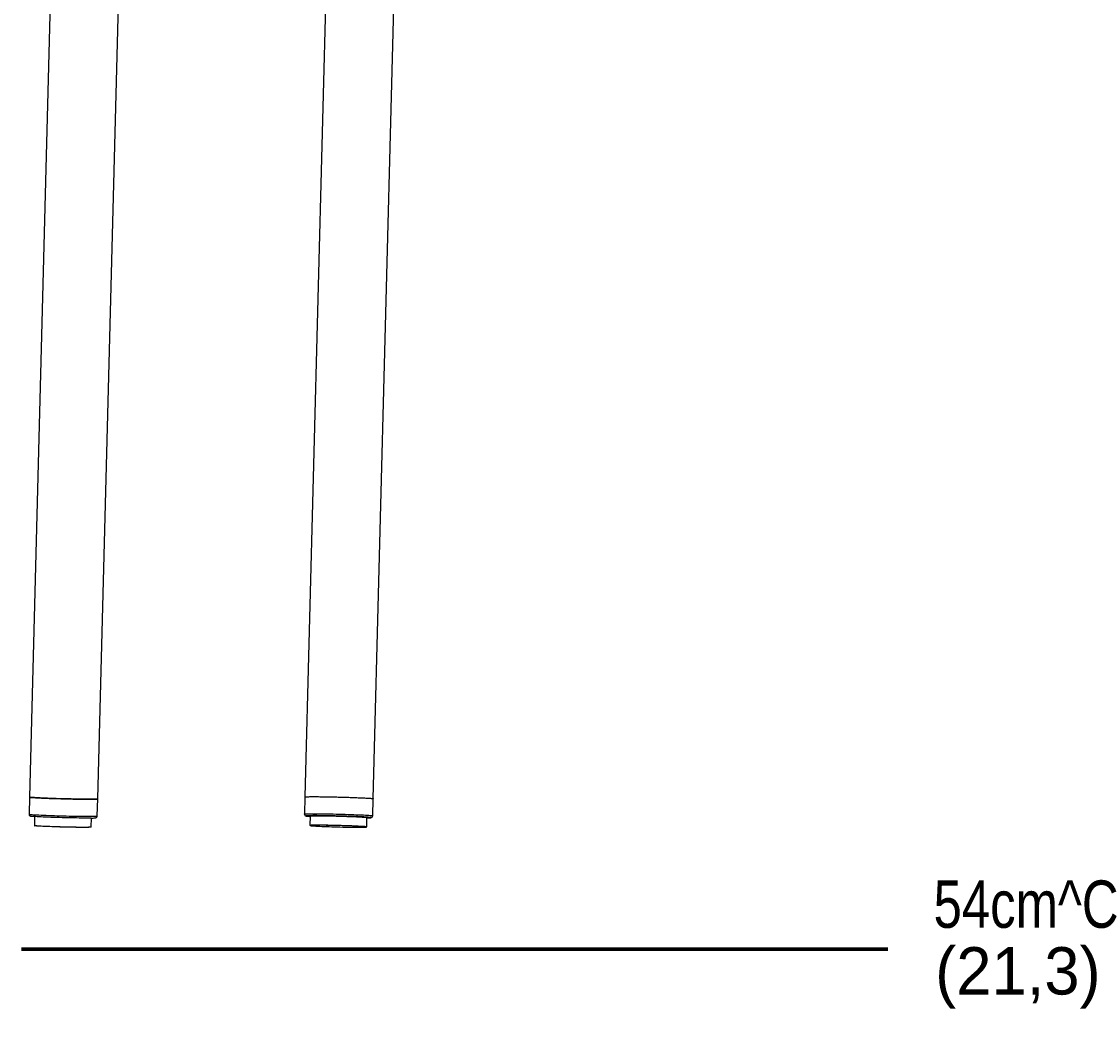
# Model space of a CAD drawing. Extents: x -3650 to 6311, y -645 to 2775.
# Tile 237 of 256: x 2590 to 3395, y 71 to 818. Entities that reach past the tile are written whole.
import ezdxf

# ---------------------------------------------------------------- set-up
doc = ezdxf.new("R2010")
doc.units = 0
doc.header["$MEASUREMENT"] = 0
doc.layers.add('Layer 1', color=7, linetype='Continuous', lineweight=0)

msp = doc.modelspace()

# ---------------------------------------------------------------- linework, layer by layer
at = {"layer": 'Layer 1', "color": 18, "lineweight": 70, "true_color": 0x000000}
msp.add_line((2589.63, 124.8), (3237.32, 124.8), dxfattribs=at)
at = {"layer": 'Layer 1', "color": 18, "lineweight": 25, "true_color": 0x000000}
for points in [[(2641.18, 1992.55), (2641.18, 1992.55), (2595.56, 238.54), (2595.56, 238.54)], [(2833.74, 1479.49), (2833.74, 1479.49), (2801.47, 238.67), (2801.47, 238.67)], [(2646.56, 237.21), (2646.56, 237.21), (2674.96, 1328.78), (2674.96, 1328.78)], [(2852.47, 237.34), (2852.47, 237.34), (2880.78, 1325.6), (2880.78, 1325.6)], [(2595.56, 238.54), (2595.56, 238.54), (2595.23, 225.79), (2595.23, 225.79)], [(2646.23, 224.46), (2646.23, 224.46), (2646.56, 237.21), (2646.56, 237.21)], [(2801.47, 238.67), (2801.47, 238.67), (2801.14, 225.92), (2801.14, 225.92)], [(2852.14, 224.59), (2852.14, 224.59), (2852.47, 237.34), (2852.47, 237.34)], [(2599.43, 224), (2599.43, 224), (2599.26, 217.46), (2599.26, 217.46)], [(2641.77, 216.36), (2641.77, 216.36), (2641.94, 222.89), (2641.94, 222.89)], [(2805.35, 224.39), (2805.35, 224.39), (2805.17, 217.59), (2805.17, 217.59)], [(2847.68, 216.49), (2847.68, 216.49), (2847.86, 223.29), (2847.86, 223.29)]]:
    msp.add_open_spline(points, degree=3, dxfattribs=at)
for points, knots in [([(2595.56, 238.54), (2595.56, 238.54), (2595.62, 238.49), (2595.62, 238.49), (2595.62, 238.49), (2595.88, 238.43), (2595.88, 238.43), (2595.88, 238.43), (2596.34, 238.37), (2596.34, 238.37), (2596.34, 238.37), (2596.99, 238.3), (2596.99, 238.3), (2596.99, 238.3), (2597.83, 238.23), (2597.83, 238.23), (2597.83, 238.23), (2598.85, 238.16), (2598.85, 238.16), (2598.85, 238.16), (2600.04, 238.08), (2600.04, 238.08), (2600.04, 238.08), (2601.4, 238.01), (2601.4, 238.01), (2601.4, 238.01), (2602.91, 237.93), (2602.91, 237.93), (2602.91, 237.93), (2604.56, 237.85), (2604.56, 237.85), (2604.56, 237.85), (2606.35, 237.77), (2606.35, 237.77), (2606.35, 237.77), (2608.25, 237.69), (2608.25, 237.69), (2608.25, 237.69), (2610.25, 237.62), (2610.25, 237.62), (2610.25, 237.62), (2612.33, 237.54), (2612.33, 237.54), (2612.33, 237.54), (2614.48, 237.47), (2614.48, 237.47), (2614.48, 237.47), (2616.68, 237.4), (2616.68, 237.4), (2616.68, 237.4), (2618.92, 237.34), (2618.92, 237.34), (2618.92, 237.34), (2621.18, 237.28), (2621.18, 237.28), (2621.18, 237.28), (2623.43, 237.22), (2623.43, 237.22), (2623.43, 237.22), (2625.66, 237.17), (2625.66, 237.17), (2625.66, 237.17), (2627.86, 237.12), (2627.86, 237.12), (2627.86, 237.12), (2630.01, 237.08), (2630.01, 237.08), (2630.01, 237.08), (2632.09, 237.05), (2632.09, 237.05), (2632.09, 237.05), (2634.07, 237.02), (2634.07, 237.02), (2634.07, 237.02), (2635.96, 237), (2635.96, 237), (2635.96, 237), (2637.73, 236.99), (2637.73, 236.99), (2637.73, 236.99), (2639.37, 236.98), (2639.37, 236.98), (2639.37, 236.98), (2640.87, 236.98), (2640.87, 236.98), (2640.87, 236.98), (2642.21, 236.99), (2642.21, 236.99), (2642.21, 236.99), (2643.39, 237.01), (2643.39, 237.01)], [0, 0, 0, 0, 1, 1, 1, 2, 2, 2, 3, 3, 3, 4, 4, 4, 5, 5, 5, 6, 6, 6, 7, 7, 7, 8, 8, 8, 9, 9, 9, 10, 10, 10, 11, 11, 11, 12, 12, 12, 13, 13, 13, 14, 14, 14, 15, 15, 15, 16, 16, 16, 17, 17, 17, 18, 18, 18, 19, 19, 19, 20, 20, 20, 21, 21, 21, 22, 22, 22, 23, 23, 23, 24, 24, 24, 25, 25, 25, 26, 26, 26, 27, 27, 27, 28, 28, 28, 29, 29, 29, 30, 30, 30, 30]), ([(2640.05, 236.98), (2640.05, 236.98), (2638.47, 236.99), (2638.47, 236.99), (2638.47, 236.99), (2636.76, 237), (2636.76, 237), (2636.76, 237), (2634.92, 237.01), (2634.92, 237.01), (2634.92, 237.01), (2632.98, 237.04), (2632.98, 237.04), (2632.98, 237.04), (2630.94, 237.07), (2630.94, 237.07), (2630.94, 237.07), (2628.82, 237.11), (2628.82, 237.11), (2628.82, 237.11), (2626.64, 237.15), (2626.64, 237.15), (2626.64, 237.15), (2624.42, 237.2), (2624.42, 237.2), (2624.42, 237.2), (2622.17, 237.25), (2622.17, 237.25), (2622.17, 237.25), (2619.92, 237.31), (2619.92, 237.31), (2619.92, 237.31), (2617.67, 237.37), (2617.67, 237.37), (2617.67, 237.37), (2615.45, 237.44), (2615.45, 237.44), (2615.45, 237.44), (2613.27, 237.51), (2613.27, 237.51), (2613.27, 237.51), (2611.16, 237.58), (2611.16, 237.58), (2611.16, 237.58), (2609.12, 237.66), (2609.12, 237.66), (2609.12, 237.66), (2607.17, 237.74), (2607.17, 237.74), (2607.17, 237.74), (2605.34, 237.81), (2605.34, 237.81), (2605.34, 237.81), (2603.62, 237.89), (2603.62, 237.89), (2603.62, 237.89), (2602.05, 237.97), (2602.05, 237.97), (2602.05, 237.97), (2600.62, 238.05), (2600.62, 238.05), (2600.62, 238.05), (2599.35, 238.13), (2599.35, 238.13), (2599.35, 238.13), (2598.25, 238.2), (2598.25, 238.2), (2598.25, 238.2), (2597.33, 238.27), (2597.33, 238.27), (2597.33, 238.27), (2596.6, 238.34), (2596.6, 238.34), (2596.6, 238.34), (2596.06, 238.41), (2596.06, 238.41), (2596.06, 238.41), (2595.71, 238.47), (2595.71, 238.47), (2595.71, 238.47), (2595.56, 238.52), (2595.56, 238.52), (2595.56, 238.52), (2595.56, 238.54), (2595.56, 238.54)], [0, 0, 0, 0, 1, 1, 1, 2, 2, 2, 3, 3, 3, 4, 4, 4, 5, 5, 5, 6, 6, 6, 7, 7, 7, 8, 8, 8, 9, 9, 9, 10, 10, 10, 11, 11, 11, 12, 12, 12, 13, 13, 13, 14, 14, 14, 15, 15, 15, 16, 16, 16, 17, 17, 17, 18, 18, 18, 19, 19, 19, 20, 20, 20, 21, 21, 21, 22, 22, 22, 23, 23, 23, 24, 24, 24, 25, 25, 25, 26, 26, 26, 27, 27, 27, 28, 28, 28, 28]), ([(2646.56, 237.21), (2646.56, 237.21), (2646.56, 237.2), (2646.56, 237.2), (2646.56, 237.2), (2646.41, 237.15), (2646.41, 237.15), (2646.41, 237.15), (2646.06, 237.11), (2646.06, 237.11), (2646.06, 237.11), (2645.51, 237.07), (2645.51, 237.07), (2645.51, 237.07), (2644.78, 237.04), (2644.78, 237.04), (2644.78, 237.04), (2643.85, 237.01), (2643.85, 237.01), (2643.85, 237.01), (2642.75, 237), (2642.75, 237), (2642.75, 237), (2641.48, 236.99), (2641.48, 236.99), (2641.48, 236.99), (2640.05, 236.98), (2640.05, 236.98)], [0, 0, 0, 0, 1, 1, 1, 2, 2, 2, 3, 3, 3, 4, 4, 4, 5, 5, 5, 6, 6, 6, 7, 7, 7, 8, 8, 8, 9, 9, 9, 9]), ([(2643.39, 237.01), (2643.39, 237.01), (2644.39, 237.03), (2644.39, 237.03), (2644.39, 237.03), (2645.21, 237.05), (2645.21, 237.05), (2645.21, 237.05), (2645.84, 237.09), (2645.84, 237.09), (2645.84, 237.09), (2646.28, 237.13), (2646.28, 237.13), (2646.28, 237.13), (2646.52, 237.17), (2646.52, 237.17), (2646.52, 237.17), (2646.56, 237.21), (2646.56, 237.21)], [0, 0, 0, 0, 1, 1, 1, 2, 2, 2, 3, 3, 3, 4, 4, 4, 5, 5, 5, 6, 6, 6, 6]), ([(2801.47, 238.67), (2801.47, 238.67), (2801.57, 238.72), (2801.57, 238.72), (2801.57, 238.72), (2801.86, 238.76), (2801.86, 238.76), (2801.86, 238.76), (2802.36, 238.8), (2802.36, 238.8), (2802.36, 238.8), (2803.04, 238.83), (2803.04, 238.83), (2803.04, 238.83), (2803.92, 238.86), (2803.92, 238.86), (2803.92, 238.86), (2804.97, 238.88), (2804.97, 238.88), (2804.97, 238.88), (2806.2, 238.89), (2806.2, 238.89), (2806.2, 238.89), (2807.59, 238.9), (2807.59, 238.9), (2807.59, 238.9), (2809.13, 238.89), (2809.13, 238.89), (2809.13, 238.89), (2810.81, 238.89), (2810.81, 238.89), (2810.81, 238.89), (2812.61, 238.87), (2812.61, 238.87), (2812.61, 238.87), (2814.53, 238.85), (2814.53, 238.85), (2814.53, 238.85), (2816.55, 238.82), (2816.55, 238.82), (2816.55, 238.82), (2818.65, 238.78), (2818.65, 238.78), (2818.65, 238.78), (2820.81, 238.74), (2820.81, 238.74), (2820.81, 238.74), (2823.02, 238.7), (2823.02, 238.7), (2823.02, 238.7), (2825.26, 238.64), (2825.26, 238.64), (2825.26, 238.64), (2827.52, 238.59), (2827.52, 238.59), (2827.52, 238.59), (2829.77, 238.52), (2829.77, 238.52), (2829.77, 238.52), (2832, 238.46), (2832, 238.46), (2832, 238.46), (2834.19, 238.39), (2834.19, 238.39), (2834.19, 238.39), (2836.32, 238.32), (2836.32, 238.32), (2836.32, 238.32), (2838.38, 238.24), (2838.38, 238.24), (2838.38, 238.24), (2840.35, 238.16), (2840.35, 238.16), (2840.35, 238.16), (2842.22, 238.09), (2842.22, 238.09), (2842.22, 238.09), (2843.97, 238.01), (2843.97, 238.01), (2843.97, 238.01), (2845.58, 237.93), (2845.58, 237.93), (2845.58, 237.93), (2847.05, 237.85), (2847.05, 237.85), (2847.05, 237.85), (2848.36, 237.77), (2848.36, 237.77), (2848.36, 237.77), (2849.5, 237.7), (2849.5, 237.7), (2849.5, 237.7), (2850.47, 237.63), (2850.47, 237.63), (2850.47, 237.63), (2851.26, 237.56), (2851.26, 237.56), (2851.26, 237.56), (2851.85, 237.49), (2851.85, 237.49), (2851.85, 237.49), (2852.25, 237.43), (2852.25, 237.43), (2852.25, 237.43), (2852.45, 237.37), (2852.45, 237.37), (2852.45, 237.37), (2852.47, 237.34), (2852.47, 237.34)], [0, 0, 0, 0, 1, 1, 1, 2, 2, 2, 3, 3, 3, 4, 4, 4, 5, 5, 5, 6, 6, 6, 7, 7, 7, 8, 8, 8, 9, 9, 9, 10, 10, 10, 11, 11, 11, 12, 12, 12, 13, 13, 13, 14, 14, 14, 15, 15, 15, 16, 16, 16, 17, 17, 17, 18, 18, 18, 19, 19, 19, 20, 20, 20, 21, 21, 21, 22, 22, 22, 23, 23, 23, 24, 24, 24, 25, 25, 25, 26, 26, 26, 27, 27, 27, 28, 28, 28, 29, 29, 29, 30, 30, 30, 31, 31, 31, 32, 32, 32, 33, 33, 33, 34, 34, 34, 35, 35, 35, 36, 36, 36, 36]), ([(2801.47, 238.67), (2801.47, 238.67), (2801.49, 238.69), (2801.49, 238.69), (2801.49, 238.69), (2801.69, 238.74), (2801.69, 238.74), (2801.69, 238.74), (2802.09, 238.78), (2802.09, 238.78), (2802.09, 238.78), (2802.69, 238.82), (2802.69, 238.82), (2802.69, 238.82), (2803.47, 238.85), (2803.47, 238.85), (2803.47, 238.85), (2804.44, 238.87), (2804.44, 238.87), (2804.44, 238.87), (2805.58, 238.89), (2805.58, 238.89), (2805.58, 238.89), (2806.89, 238.89), (2806.89, 238.89), (2806.89, 238.89), (2808.36, 238.9), (2808.36, 238.9), (2808.36, 238.9), (2809.97, 238.89), (2809.97, 238.89), (2809.97, 238.89), (2811.72, 238.88), (2811.72, 238.88), (2811.72, 238.88), (2813.59, 238.86), (2813.59, 238.86), (2813.59, 238.86), (2815.56, 238.83), (2815.56, 238.83), (2815.56, 238.83), (2817.62, 238.8), (2817.62, 238.8), (2817.62, 238.8), (2819.75, 238.76), (2819.75, 238.76), (2819.75, 238.76), (2821.94, 238.72), (2821.94, 238.72), (2821.94, 238.72), (2824.17, 238.67), (2824.17, 238.67), (2824.17, 238.67), (2826.42, 238.61), (2826.42, 238.61), (2826.42, 238.61), (2828.68, 238.55), (2828.68, 238.55), (2828.68, 238.55), (2830.92, 238.49), (2830.92, 238.49), (2830.92, 238.49), (2833.13, 238.42), (2833.13, 238.42), (2833.13, 238.42), (2835.3, 238.35), (2835.3, 238.35), (2835.3, 238.35), (2837.39, 238.28), (2837.39, 238.28), (2837.39, 238.28), (2839.41, 238.2), (2839.41, 238.2), (2839.41, 238.2), (2841.33, 238.12), (2841.33, 238.12), (2841.33, 238.12), (2843.14, 238.04), (2843.14, 238.04), (2843.14, 238.04), (2844.82, 237.97), (2844.82, 237.97), (2844.82, 237.97), (2846.36, 237.89), (2846.36, 237.89), (2846.36, 237.89), (2847.75, 237.81), (2847.75, 237.81), (2847.75, 237.81), (2848.97, 237.73), (2848.97, 237.73), (2848.97, 237.73), (2850.03, 237.66), (2850.03, 237.66), (2850.03, 237.66), (2850.9, 237.59), (2850.9, 237.59), (2850.9, 237.59), (2851.59, 237.52), (2851.59, 237.52), (2851.59, 237.52), (2852.08, 237.46), (2852.08, 237.46), (2852.08, 237.46), (2852.38, 237.4), (2852.38, 237.4), (2852.38, 237.4), (2852.47, 237.34), (2852.47, 237.34)], [0, 0, 0, 0, 1, 1, 1, 2, 2, 2, 3, 3, 3, 4, 4, 4, 5, 5, 5, 6, 6, 6, 7, 7, 7, 8, 8, 8, 9, 9, 9, 10, 10, 10, 11, 11, 11, 12, 12, 12, 13, 13, 13, 14, 14, 14, 15, 15, 15, 16, 16, 16, 17, 17, 17, 18, 18, 18, 19, 19, 19, 20, 20, 20, 21, 21, 21, 22, 22, 22, 23, 23, 23, 24, 24, 24, 25, 25, 25, 26, 26, 26, 27, 27, 27, 28, 28, 28, 29, 29, 29, 30, 30, 30, 31, 31, 31, 32, 32, 32, 33, 33, 33, 34, 34, 34, 35, 35, 35, 36, 36, 36, 36]), ([(2595.23, 225.79), (2595.23, 225.79), (2595.29, 225.74), (2595.29, 225.74), (2595.29, 225.74), (2595.55, 225.69), (2595.55, 225.69), (2595.55, 225.69), (2596.01, 225.62), (2596.01, 225.62), (2596.01, 225.62), (2596.66, 225.55), (2596.66, 225.55), (2596.66, 225.55), (2597.49, 225.48), (2597.49, 225.48), (2597.49, 225.48), (2598.51, 225.41), (2598.51, 225.41), (2598.51, 225.41), (2599.71, 225.34), (2599.71, 225.34), (2599.71, 225.34), (2601.07, 225.26), (2601.07, 225.26), (2601.07, 225.26), (2602.58, 225.18), (2602.58, 225.18), (2602.58, 225.18), (2604.23, 225.1), (2604.23, 225.1), (2604.23, 225.1), (2606.02, 225.02), (2606.02, 225.02), (2606.02, 225.02), (2607.92, 224.94), (2607.92, 224.94), (2607.92, 224.94), (2609.91, 224.87), (2609.91, 224.87), (2609.91, 224.87), (2612, 224.79), (2612, 224.79), (2612, 224.79), (2614.15, 224.72), (2614.15, 224.72), (2614.15, 224.72), (2616.35, 224.65), (2616.35, 224.65), (2616.35, 224.65), (2618.59, 224.59), (2618.59, 224.59), (2618.59, 224.59), (2620.84, 224.53), (2620.84, 224.53), (2620.84, 224.53), (2623.1, 224.47), (2623.1, 224.47), (2623.1, 224.47), (2625.33, 224.42), (2625.33, 224.42), (2625.33, 224.42), (2627.53, 224.38), (2627.53, 224.38), (2627.53, 224.38), (2629.68, 224.34), (2629.68, 224.34), (2629.68, 224.34), (2631.75, 224.3), (2631.75, 224.3), (2631.75, 224.3), (2633.74, 224.28), (2633.74, 224.28), (2633.74, 224.28), (2635.63, 224.26), (2635.63, 224.26), (2635.63, 224.26), (2637.4, 224.24), (2637.4, 224.24), (2637.4, 224.24), (2639.04, 224.24), (2639.04, 224.24), (2639.04, 224.24), (2640.54, 224.24), (2640.54, 224.24), (2640.54, 224.24), (2641.88, 224.24), (2641.88, 224.24), (2641.88, 224.24), (2643.06, 224.26), (2643.06, 224.26)], [0, 0, 0, 0, 1, 1, 1, 2, 2, 2, 3, 3, 3, 4, 4, 4, 5, 5, 5, 6, 6, 6, 7, 7, 7, 8, 8, 8, 9, 9, 9, 10, 10, 10, 11, 11, 11, 12, 12, 12, 13, 13, 13, 14, 14, 14, 15, 15, 15, 16, 16, 16, 17, 17, 17, 18, 18, 18, 19, 19, 19, 20, 20, 20, 21, 21, 21, 22, 22, 22, 23, 23, 23, 24, 24, 24, 25, 25, 25, 26, 26, 26, 27, 27, 27, 28, 28, 28, 29, 29, 29, 30, 30, 30, 30]), ([(2595.24, 225.78), (2595.24, 225.78), (2595.28, 225.35), (2595.28, 225.35), (2595.28, 225.35), (2595.46, 224.97), (2595.46, 224.97), (2595.46, 224.97), (2595.68, 224.71), (2595.68, 224.71), (2595.68, 224.71), (2595.89, 224.54), (2595.89, 224.54), (2595.89, 224.54), (2596.08, 224.43), (2596.08, 224.43), (2596.08, 224.43), (2596.25, 224.37), (2596.25, 224.37), (2596.25, 224.37), (2596.43, 224.31), (2596.43, 224.31), (2596.43, 224.31), (2596.68, 224.26), (2596.68, 224.26), (2596.68, 224.26), (2597.21, 224.19), (2597.21, 224.19), (2597.21, 224.19), (2597.22, 224.19), (2597.22, 224.19)], [0, 0, 0, 0, 1, 1, 1, 2, 2, 2, 3, 3, 3, 4, 4, 4, 5, 5, 5, 6, 6, 6, 7, 7, 7, 8, 8, 8, 9, 9, 9, 10, 10, 10, 10]), ([(2801.14, 225.92), (2801.14, 225.92), (2801.23, 225.97), (2801.23, 225.97), (2801.23, 225.97), (2801.53, 226.01), (2801.53, 226.01), (2801.53, 226.01), (2802.03, 226.05), (2802.03, 226.05), (2802.03, 226.05), (2802.71, 226.08), (2802.71, 226.08), (2802.71, 226.08), (2803.59, 226.11), (2803.59, 226.11), (2803.59, 226.11), (2804.64, 226.13), (2804.64, 226.13), (2804.64, 226.13), (2805.86, 226.14), (2805.86, 226.14), (2805.86, 226.14), (2807.25, 226.15), (2807.25, 226.15), (2807.25, 226.15), (2808.79, 226.15), (2808.79, 226.15), (2808.79, 226.15), (2810.47, 226.14), (2810.47, 226.14), (2810.47, 226.14), (2812.28, 226.12), (2812.28, 226.12), (2812.28, 226.12), (2814.2, 226.1), (2814.2, 226.1), (2814.2, 226.1), (2816.22, 226.07), (2816.22, 226.07), (2816.22, 226.07), (2818.31, 226.04), (2818.31, 226.04), (2818.31, 226.04), (2820.48, 225.99), (2820.48, 225.99), (2820.48, 225.99), (2822.69, 225.95), (2822.69, 225.95), (2822.69, 225.95), (2824.93, 225.89), (2824.93, 225.89), (2824.93, 225.89), (2827.19, 225.84), (2827.19, 225.84), (2827.19, 225.84), (2829.44, 225.78), (2829.44, 225.78), (2829.44, 225.78), (2831.67, 225.71), (2831.67, 225.71), (2831.67, 225.71), (2833.86, 225.64), (2833.86, 225.64), (2833.86, 225.64), (2835.99, 225.57), (2835.99, 225.57), (2835.99, 225.57), (2838.05, 225.49), (2838.05, 225.49), (2838.05, 225.49), (2840.02, 225.42), (2840.02, 225.42), (2840.02, 225.42), (2841.89, 225.34), (2841.89, 225.34), (2841.89, 225.34), (2843.64, 225.26), (2843.64, 225.26), (2843.64, 225.26), (2845.25, 225.18), (2845.25, 225.18), (2845.25, 225.18), (2846.72, 225.1), (2846.72, 225.1), (2846.72, 225.1), (2848.03, 225.02), (2848.03, 225.02), (2848.03, 225.02), (2849.17, 224.95), (2849.17, 224.95), (2849.17, 224.95), (2850.14, 224.88), (2850.14, 224.88), (2850.14, 224.88), (2850.92, 224.81), (2850.92, 224.81), (2850.92, 224.81), (2851.52, 224.74), (2851.52, 224.74), (2851.52, 224.74), (2851.92, 224.68), (2851.92, 224.68), (2851.92, 224.68), (2852.12, 224.62), (2852.12, 224.62), (2852.12, 224.62), (2852.14, 224.59), (2852.14, 224.59)], [0, 0, 0, 0, 1, 1, 1, 2, 2, 2, 3, 3, 3, 4, 4, 4, 5, 5, 5, 6, 6, 6, 7, 7, 7, 8, 8, 8, 9, 9, 9, 10, 10, 10, 11, 11, 11, 12, 12, 12, 13, 13, 13, 14, 14, 14, 15, 15, 15, 16, 16, 16, 17, 17, 17, 18, 18, 18, 19, 19, 19, 20, 20, 20, 21, 21, 21, 22, 22, 22, 23, 23, 23, 24, 24, 24, 25, 25, 25, 26, 26, 26, 27, 27, 27, 28, 28, 28, 29, 29, 29, 30, 30, 30, 31, 31, 31, 32, 32, 32, 33, 33, 33, 34, 34, 34, 35, 35, 35, 36, 36, 36, 36]), ([(2801.16, 225.92), (2801.16, 225.92), (2801.16, 225.61), (2801.16, 225.61), (2801.16, 225.61), (2801.31, 225.2), (2801.31, 225.2), (2801.31, 225.2), (2801.52, 224.91), (2801.52, 224.91), (2801.52, 224.91), (2801.74, 224.71), (2801.74, 224.71), (2801.74, 224.71), (2801.94, 224.59), (2801.94, 224.59), (2801.94, 224.59), (2802.12, 224.51), (2802.12, 224.51), (2802.12, 224.51), (2802.29, 224.46), (2802.29, 224.46), (2802.29, 224.46), (2802.51, 224.41), (2802.51, 224.41), (2802.51, 224.41), (2802.95, 224.34), (2802.95, 224.34), (2802.95, 224.34), (2803.53, 224.28), (2803.53, 224.28), (2803.53, 224.28), (2803.93, 224.24), (2803.93, 224.24)], [0, 0, 0, 0, 1, 1, 1, 2, 2, 2, 3, 3, 3, 4, 4, 4, 5, 5, 5, 6, 6, 6, 7, 7, 7, 8, 8, 8, 9, 9, 9, 10, 10, 10, 11, 11, 11, 11]), ([(2641.78, 222.89), (2641.78, 222.89), (2640.63, 222.88), (2640.63, 222.88), (2640.63, 222.88), (2639.32, 222.87), (2639.32, 222.87), (2639.32, 222.87), (2637.86, 222.87), (2637.86, 222.87), (2637.86, 222.87), (2636.25, 222.88), (2636.25, 222.88), (2636.25, 222.88), (2634.51, 222.89), (2634.51, 222.89), (2634.51, 222.89), (2632.66, 222.91), (2632.66, 222.91), (2632.66, 222.91), (2630.71, 222.94), (2630.71, 222.94), (2630.71, 222.94), (2628.68, 222.97), (2628.68, 222.97), (2628.68, 222.97), (2626.58, 223.01), (2626.58, 223.01), (2626.58, 223.01), (2624.43, 223.06), (2624.43, 223.06), (2624.43, 223.06), (2622.25, 223.11), (2622.25, 223.11), (2622.25, 223.11), (2620.06, 223.16), (2620.06, 223.16), (2620.06, 223.16), (2617.87, 223.22), (2617.87, 223.22), (2617.87, 223.22), (2615.71, 223.29), (2615.71, 223.29), (2615.71, 223.29), (2613.59, 223.36), (2613.59, 223.36), (2613.59, 223.36), (2611.52, 223.43), (2611.52, 223.43), (2611.52, 223.43), (2609.54, 223.5), (2609.54, 223.5), (2609.54, 223.5), (2607.64, 223.58), (2607.64, 223.58), (2607.64, 223.58), (2605.85, 223.65), (2605.85, 223.65), (2605.85, 223.65), (2604.19, 223.73), (2604.19, 223.73), (2604.19, 223.73), (2602.66, 223.8), (2602.66, 223.8), (2602.66, 223.8), (2601.29, 223.88), (2601.29, 223.88), (2601.29, 223.88), (2600.07, 223.95), (2600.07, 223.95), (2600.07, 223.95), (2599.02, 224.03), (2599.02, 224.03), (2599.02, 224.03), (2598.16, 224.1), (2598.16, 224.1), (2598.16, 224.1), (2597.48, 224.16), (2597.48, 224.16), (2597.48, 224.16), (2597.35, 224.18), (2597.35, 224.18)], [0, 0, 0, 0, 1, 1, 1, 2, 2, 2, 3, 3, 3, 4, 4, 4, 5, 5, 5, 6, 6, 6, 7, 7, 7, 8, 8, 8, 9, 9, 9, 10, 10, 10, 11, 11, 11, 12, 12, 12, 13, 13, 13, 14, 14, 14, 15, 15, 15, 16, 16, 16, 17, 17, 17, 18, 18, 18, 19, 19, 19, 20, 20, 20, 21, 21, 21, 22, 22, 22, 23, 23, 23, 24, 24, 24, 25, 25, 25, 26, 26, 26, 27, 27, 27, 27]), ([(2599.26, 217.46), (2599.26, 217.46), (2599.27, 217.45), (2599.27, 217.45), (2599.27, 217.45), (2599.43, 217.4), (2599.43, 217.4), (2599.43, 217.4), (2599.78, 217.34), (2599.78, 217.34), (2599.78, 217.34), (2600.32, 217.28), (2600.32, 217.28), (2600.32, 217.28), (2601.06, 217.22), (2601.06, 217.22), (2601.06, 217.22), (2601.97, 217.15), (2601.97, 217.15), (2601.97, 217.15), (2603.06, 217.08), (2603.06, 217.08), (2603.06, 217.08), (2604.32, 217.01), (2604.32, 217.01), (2604.32, 217.01), (2605.72, 216.94), (2605.72, 216.94), (2605.72, 216.94), (2607.26, 216.87), (2607.26, 216.87), (2607.26, 216.87), (2608.93, 216.8), (2608.93, 216.8), (2608.93, 216.8), (2610.7, 216.73), (2610.7, 216.73), (2610.7, 216.73), (2612.56, 216.66), (2612.56, 216.66), (2612.56, 216.66), (2614.5, 216.59), (2614.5, 216.59), (2614.5, 216.59), (2616.5, 216.53), (2616.5, 216.53), (2616.5, 216.53), (2618.53, 216.47), (2618.53, 216.47), (2618.53, 216.47), (2620.58, 216.41), (2620.58, 216.41), (2620.58, 216.41), (2622.63, 216.36), (2622.63, 216.36), (2622.63, 216.36), (2624.67, 216.32), (2624.67, 216.32), (2624.67, 216.32), (2626.66, 216.28), (2626.66, 216.28), (2626.66, 216.28), (2628.59, 216.24), (2628.59, 216.24), (2628.59, 216.24), (2630.45, 216.21), (2630.45, 216.21), (2630.45, 216.21), (2632.22, 216.19), (2632.22, 216.19), (2632.22, 216.19), (2633.88, 216.18), (2633.88, 216.18), (2633.88, 216.18), (2635.41, 216.17), (2635.41, 216.17), (2635.41, 216.17), (2636.8, 216.17), (2636.8, 216.17), (2636.8, 216.17), (2638.04, 216.17), (2638.04, 216.17), (2638.04, 216.17), (2639.12, 216.19), (2639.12, 216.19)], [0, 0, 0, 0, 1, 1, 1, 2, 2, 2, 3, 3, 3, 4, 4, 4, 5, 5, 5, 6, 6, 6, 7, 7, 7, 8, 8, 8, 9, 9, 9, 10, 10, 10, 11, 11, 11, 12, 12, 12, 13, 13, 13, 14, 14, 14, 15, 15, 15, 16, 16, 16, 17, 17, 17, 18, 18, 18, 19, 19, 19, 20, 20, 20, 21, 21, 21, 22, 22, 22, 23, 23, 23, 24, 24, 24, 25, 25, 25, 26, 26, 26, 27, 27, 27, 28, 28, 28, 28]), ([(2599.28, 217.46), (2599.28, 217.46), (2599.27, 217.42), (2599.27, 217.42), (2599.27, 217.42), (2599.35, 217.25), (2599.35, 217.25), (2599.35, 217.25), (2599.43, 217.19), (2599.43, 217.19), (2599.43, 217.19), (2599.46, 217.17), (2599.46, 217.17)], [0, 0, 0, 0, 1, 1, 1, 2, 2, 2, 3, 3, 3, 4, 4, 4, 4]), ([(2641.84, 222.89), (2641.84, 222.89), (2642.35, 222.9), (2642.35, 222.9), (2642.35, 222.9), (2643.21, 222.92), (2643.21, 222.92), (2643.21, 222.92), (2643.92, 222.95), (2643.92, 222.95), (2643.92, 222.95), (2644.48, 222.99), (2644.48, 222.99), (2644.48, 222.99), (2644.97, 223.05), (2644.97, 223.05), (2644.97, 223.05), (2645.18, 223.11), (2645.18, 223.11), (2645.18, 223.11), (2645.39, 223.19), (2645.39, 223.19), (2645.39, 223.19), (2645.63, 223.33), (2645.63, 223.33), (2645.63, 223.33), (2645.89, 223.57), (2645.89, 223.57), (2645.89, 223.57), (2646.12, 223.93), (2646.12, 223.93), (2646.12, 223.93), (2646.23, 224.39), (2646.23, 224.39), (2646.23, 224.39), (2646.22, 224.47), (2646.22, 224.47)], [0, 0, 0, 0, 1, 1, 1, 2, 2, 2, 3, 3, 3, 4, 4, 4, 5, 5, 5, 6, 6, 6, 7, 7, 7, 8, 8, 8, 9, 9, 9, 10, 10, 10, 11, 11, 11, 12, 12, 12, 12]), ([(2643.06, 224.26), (2643.06, 224.26), (2644.06, 224.28), (2644.06, 224.28), (2644.06, 224.28), (2644.88, 224.31), (2644.88, 224.31), (2644.88, 224.31), (2645.51, 224.34), (2645.51, 224.34), (2645.51, 224.34), (2645.95, 224.38), (2645.95, 224.38), (2645.95, 224.38), (2646.18, 224.43), (2646.18, 224.43), (2646.18, 224.43), (2646.23, 224.46), (2646.23, 224.46)], [0, 0, 0, 0, 1, 1, 1, 2, 2, 2, 3, 3, 3, 4, 4, 4, 5, 5, 5, 6, 6, 6, 6]), ([(2802.81, 224.55), (2802.81, 224.55), (2802.64, 224.52), (2802.64, 224.52), (2802.64, 224.52), (2802.52, 224.47), (2802.52, 224.47), (2802.52, 224.47), (2802.6, 224.42), (2802.6, 224.42), (2802.6, 224.42), (2802.87, 224.36), (2802.87, 224.36), (2802.87, 224.36), (2803.35, 224.3), (2803.35, 224.3), (2803.35, 224.3), (2804.02, 224.23), (2804.02, 224.23)], [0, 0, 0, 0, 1, 1, 1, 2, 2, 2, 3, 3, 3, 4, 4, 4, 5, 5, 5, 6, 6, 6, 6]), ([(2850.46, 223.3), (2850.46, 223.3), (2850.12, 223.35), (2850.12, 223.35), (2850.12, 223.35), (2849.55, 223.42), (2849.55, 223.42), (2849.55, 223.42), (2848.79, 223.48), (2848.79, 223.48), (2848.79, 223.48), (2847.84, 223.55), (2847.84, 223.55), (2847.84, 223.55), (2846.72, 223.63), (2846.72, 223.63), (2846.72, 223.63), (2845.43, 223.7), (2845.43, 223.7), (2845.43, 223.7), (2843.99, 223.78), (2843.99, 223.78), (2843.99, 223.78), (2842.4, 223.85), (2842.4, 223.85), (2842.4, 223.85), (2840.68, 223.93), (2840.68, 223.93), (2840.68, 223.93), (2838.84, 224.01), (2838.84, 224.01), (2838.84, 224.01), (2836.91, 224.08), (2836.91, 224.08), (2836.91, 224.08), (2834.89, 224.15), (2834.89, 224.15), (2834.89, 224.15), (2832.79, 224.22), (2832.79, 224.22), (2832.79, 224.22), (2830.65, 224.29), (2830.65, 224.29), (2830.65, 224.29), (2828.48, 224.35), (2828.48, 224.35), (2828.48, 224.35), (2826.28, 224.41), (2826.28, 224.41), (2826.28, 224.41), (2824.1, 224.46), (2824.1, 224.46), (2824.1, 224.46), (2821.93, 224.51), (2821.93, 224.51), (2821.93, 224.51), (2819.8, 224.56), (2819.8, 224.56), (2819.8, 224.56), (2817.73, 224.59), (2817.73, 224.59), (2817.73, 224.59), (2815.73, 224.62), (2815.73, 224.62), (2815.73, 224.62), (2813.82, 224.65), (2813.82, 224.65), (2813.82, 224.65), (2812.01, 224.67), (2812.01, 224.67), (2812.01, 224.67), (2810.33, 224.68), (2810.33, 224.68), (2810.33, 224.68), (2808.78, 224.68), (2808.78, 224.68), (2808.78, 224.68), (2807.38, 224.68), (2807.38, 224.68), (2807.38, 224.68), (2806.14, 224.67), (2806.14, 224.67), (2806.14, 224.67), (2805.07, 224.65), (2805.07, 224.65), (2805.07, 224.65), (2804.18, 224.63), (2804.18, 224.63), (2804.18, 224.63), (2803.47, 224.6), (2803.47, 224.6), (2803.47, 224.6), (2802.96, 224.56), (2802.96, 224.56), (2802.96, 224.56), (2802.81, 224.55), (2802.81, 224.55)], [0, 0, 0, 0, 1, 1, 1, 2, 2, 2, 3, 3, 3, 4, 4, 4, 5, 5, 5, 6, 6, 6, 7, 7, 7, 8, 8, 8, 9, 9, 9, 10, 10, 10, 11, 11, 11, 12, 12, 12, 13, 13, 13, 14, 14, 14, 15, 15, 15, 16, 16, 16, 17, 17, 17, 18, 18, 18, 19, 19, 19, 20, 20, 20, 21, 21, 21, 22, 22, 22, 23, 23, 23, 24, 24, 24, 25, 25, 25, 26, 26, 26, 27, 27, 27, 28, 28, 28, 29, 29, 29, 30, 30, 30, 31, 31, 31, 32, 32, 32, 32]), ([(2804.02, 224.23), (2804.02, 224.23), (2804.87, 224.16), (2804.87, 224.16), (2804.87, 224.16), (2805.34, 224.13), (2805.34, 224.13)], [0, 0, 0, 0, 1, 1, 1, 2, 2, 2, 2]), ([(2805.17, 217.59), (2805.17, 217.59), (2805.18, 217.61), (2805.18, 217.61), (2805.18, 217.61), (2805.35, 217.65), (2805.35, 217.65), (2805.35, 217.65), (2805.71, 217.69), (2805.71, 217.69), (2805.71, 217.69), (2806.27, 217.72), (2806.27, 217.72), (2806.27, 217.72), (2807.01, 217.75), (2807.01, 217.75), (2807.01, 217.75), (2807.93, 217.77), (2807.93, 217.77), (2807.93, 217.77), (2809.03, 217.78), (2809.03, 217.78), (2809.03, 217.78), (2810.29, 217.78), (2810.29, 217.78), (2810.29, 217.78), (2811.7, 217.78), (2811.7, 217.78), (2811.7, 217.78), (2813.25, 217.77), (2813.25, 217.77), (2813.25, 217.77), (2814.92, 217.76), (2814.92, 217.76), (2814.92, 217.76), (2816.7, 217.74), (2816.7, 217.74), (2816.7, 217.74), (2818.57, 217.71), (2818.57, 217.71), (2818.57, 217.71), (2820.51, 217.67), (2820.51, 217.67), (2820.51, 217.67), (2822.51, 217.63), (2822.51, 217.63), (2822.51, 217.63), (2824.54, 217.58), (2824.54, 217.58), (2824.54, 217.58), (2826.59, 217.53), (2826.59, 217.53), (2826.59, 217.53), (2828.64, 217.48), (2828.64, 217.48), (2828.64, 217.48), (2830.67, 217.42), (2830.67, 217.42), (2830.67, 217.42), (2832.66, 217.35), (2832.66, 217.35), (2832.66, 217.35), (2834.59, 217.29), (2834.59, 217.29), (2834.59, 217.29), (2836.45, 217.22), (2836.45, 217.22), (2836.45, 217.22), (2838.21, 217.15), (2838.21, 217.15), (2838.21, 217.15), (2839.86, 217.08), (2839.86, 217.08), (2839.86, 217.08), (2841.39, 217), (2841.39, 217), (2841.39, 217), (2842.78, 216.93), (2842.78, 216.93), (2842.78, 216.93), (2844.01, 216.86), (2844.01, 216.86), (2844.01, 216.86), (2845.08, 216.79), (2845.08, 216.79), (2845.08, 216.79), (2845.98, 216.73), (2845.98, 216.73), (2845.98, 216.73), (2846.69, 216.66), (2846.69, 216.66), (2846.69, 216.66), (2847.21, 216.6), (2847.21, 216.6), (2847.21, 216.6), (2847.54, 216.55), (2847.54, 216.55), (2847.54, 216.55), (2847.68, 216.5), (2847.68, 216.5), (2847.68, 216.5), (2847.68, 216.49), (2847.68, 216.49)], [0, 0, 0, 0, 1, 1, 1, 2, 2, 2, 3, 3, 3, 4, 4, 4, 5, 5, 5, 6, 6, 6, 7, 7, 7, 8, 8, 8, 9, 9, 9, 10, 10, 10, 11, 11, 11, 12, 12, 12, 13, 13, 13, 14, 14, 14, 15, 15, 15, 16, 16, 16, 17, 17, 17, 18, 18, 18, 19, 19, 19, 20, 20, 20, 21, 21, 21, 22, 22, 22, 23, 23, 23, 24, 24, 24, 25, 25, 25, 26, 26, 26, 27, 27, 27, 28, 28, 28, 29, 29, 29, 30, 30, 30, 31, 31, 31, 32, 32, 32, 33, 33, 33, 34, 34, 34, 34]), ([(2805.2, 217.6), (2805.2, 217.6), (2805.2, 217.47), (2805.2, 217.47), (2805.2, 217.47), (2805.29, 217.35), (2805.29, 217.35), (2805.29, 217.35), (2805.36, 217.31), (2805.36, 217.31), (2805.36, 217.31), (2805.46, 217.27), (2805.46, 217.27), (2805.46, 217.27), (2805.72, 217.22), (2805.72, 217.22), (2805.72, 217.22), (2806.13, 217.16), (2806.13, 217.16), (2806.13, 217.16), (2806.74, 217.1), (2806.74, 217.1)], [0, 0, 0, 0, 1, 1, 1, 2, 2, 2, 3, 3, 3, 4, 4, 4, 5, 5, 5, 6, 6, 6, 7, 7, 7, 7]), ([(2805.35, 224.39), (2805.35, 224.39), (2805.36, 224.41), (2805.36, 224.41), (2805.36, 224.41), (2805.53, 224.45), (2805.53, 224.45), (2805.53, 224.45), (2805.89, 224.49), (2805.89, 224.49), (2805.89, 224.49), (2806.44, 224.52), (2806.44, 224.52), (2806.44, 224.52), (2807.19, 224.55), (2807.19, 224.55), (2807.19, 224.55), (2808.11, 224.57), (2808.11, 224.57), (2808.11, 224.57), (2809.21, 224.58), (2809.21, 224.58), (2809.21, 224.58), (2810.47, 224.58), (2810.47, 224.58), (2810.47, 224.58), (2811.88, 224.58), (2811.88, 224.58), (2811.88, 224.58), (2813.42, 224.57), (2813.42, 224.57), (2813.42, 224.57), (2815.1, 224.56), (2815.1, 224.56), (2815.1, 224.56), (2816.87, 224.53), (2816.87, 224.53), (2816.87, 224.53), (2818.74, 224.51), (2818.74, 224.51), (2818.74, 224.51), (2820.68, 224.47), (2820.68, 224.47), (2820.68, 224.47), (2822.68, 224.43), (2822.68, 224.43), (2822.68, 224.43), (2824.72, 224.38), (2824.72, 224.38), (2824.72, 224.38), (2826.77, 224.33), (2826.77, 224.33), (2826.77, 224.33), (2828.82, 224.28), (2828.82, 224.28), (2828.82, 224.28), (2830.85, 224.22), (2830.85, 224.22), (2830.85, 224.22), (2832.84, 224.15), (2832.84, 224.15), (2832.84, 224.15), (2834.77, 224.09), (2834.77, 224.09), (2834.77, 224.09), (2836.63, 224.02), (2836.63, 224.02), (2836.63, 224.02), (2838.39, 223.95), (2838.39, 223.95), (2838.39, 223.95), (2840.04, 223.88), (2840.04, 223.88), (2840.04, 223.88), (2841.57, 223.8), (2841.57, 223.8), (2841.57, 223.8), (2842.95, 223.73), (2842.95, 223.73), (2842.95, 223.73), (2844.19, 223.66), (2844.19, 223.66), (2844.19, 223.66), (2845.26, 223.59), (2845.26, 223.59), (2845.26, 223.59), (2846.15, 223.53), (2846.15, 223.53), (2846.15, 223.53), (2846.87, 223.46), (2846.87, 223.46), (2846.87, 223.46), (2847.39, 223.4), (2847.39, 223.4), (2847.39, 223.4), (2847.72, 223.35), (2847.72, 223.35), (2847.72, 223.35), (2847.85, 223.3), (2847.85, 223.3), (2847.85, 223.3), (2847.86, 223.29), (2847.86, 223.29)], [0, 0, 0, 0, 1, 1, 1, 2, 2, 2, 3, 3, 3, 4, 4, 4, 5, 5, 5, 6, 6, 6, 7, 7, 7, 8, 8, 8, 9, 9, 9, 10, 10, 10, 11, 11, 11, 12, 12, 12, 13, 13, 13, 14, 14, 14, 15, 15, 15, 16, 16, 16, 17, 17, 17, 18, 18, 18, 19, 19, 19, 20, 20, 20, 21, 21, 21, 22, 22, 22, 23, 23, 23, 24, 24, 24, 25, 25, 25, 26, 26, 26, 27, 27, 27, 28, 28, 28, 29, 29, 29, 30, 30, 30, 31, 31, 31, 32, 32, 32, 33, 33, 33, 34, 34, 34, 34]), ([(2847.39, 216.22), (2847.39, 216.22), (2847.35, 216.24), (2847.35, 216.24), (2847.35, 216.24), (2847.13, 216.3), (2847.13, 216.3), (2847.13, 216.3), (2846.7, 216.36), (2846.7, 216.36), (2846.7, 216.36), (2846.08, 216.42), (2846.08, 216.42), (2846.08, 216.42), (2845.27, 216.48), (2845.27, 216.48), (2845.27, 216.48), (2844.28, 216.55), (2844.28, 216.55), (2844.28, 216.55), (2843.12, 216.62), (2843.12, 216.62), (2843.12, 216.62), (2841.8, 216.69), (2841.8, 216.69), (2841.8, 216.69), (2840.33, 216.76), (2840.33, 216.76), (2840.33, 216.76), (2838.72, 216.83), (2838.72, 216.83), (2838.72, 216.83), (2837, 216.91), (2837, 216.91), (2837, 216.91), (2835.17, 216.97), (2835.17, 216.97), (2835.17, 216.97), (2833.26, 217.04), (2833.26, 217.04), (2833.26, 217.04), (2831.29, 217.11), (2831.29, 217.11), (2831.29, 217.11), (2829.27, 217.17), (2829.27, 217.17), (2829.27, 217.17), (2827.22, 217.23), (2827.22, 217.23), (2827.22, 217.23), (2825.16, 217.28), (2825.16, 217.28), (2825.16, 217.28), (2823.11, 217.33), (2823.11, 217.33), (2823.11, 217.33), (2821.1, 217.37), (2821.1, 217.37), (2821.1, 217.37), (2819.14, 217.41), (2819.14, 217.41), (2819.14, 217.41), (2817.24, 217.44), (2817.24, 217.44), (2817.24, 217.44), (2815.44, 217.46), (2815.44, 217.46), (2815.44, 217.46), (2813.74, 217.48), (2813.74, 217.48), (2813.74, 217.48), (2812.17, 217.49), (2812.17, 217.49), (2812.17, 217.49), (2810.73, 217.49), (2810.73, 217.49), (2810.73, 217.49), (2809.44, 217.49), (2809.44, 217.49), (2809.44, 217.49), (2808.31, 217.48), (2808.31, 217.48), (2808.31, 217.48), (2807.36, 217.46), (2807.36, 217.46), (2807.36, 217.46), (2806.6, 217.43), (2806.6, 217.43), (2806.6, 217.43), (2806.02, 217.4), (2806.02, 217.4), (2806.02, 217.4), (2805.64, 217.36), (2805.64, 217.36), (2805.64, 217.36), (2805.46, 217.32), (2805.46, 217.32), (2805.46, 217.32), (2805.45, 217.31), (2805.45, 217.31)], [0, 0, 0, 0, 1, 1, 1, 2, 2, 2, 3, 3, 3, 4, 4, 4, 5, 5, 5, 6, 6, 6, 7, 7, 7, 8, 8, 8, 9, 9, 9, 10, 10, 10, 11, 11, 11, 12, 12, 12, 13, 13, 13, 14, 14, 14, 15, 15, 15, 16, 16, 16, 17, 17, 17, 18, 18, 18, 19, 19, 19, 20, 20, 20, 21, 21, 21, 22, 22, 22, 23, 23, 23, 24, 24, 24, 25, 25, 25, 26, 26, 26, 27, 27, 27, 28, 28, 28, 29, 29, 29, 30, 30, 30, 31, 31, 31, 32, 32, 32, 33, 33, 33, 33]), ([(2847.85, 223.02), (2847.85, 223.02), (2848.6, 223.04), (2848.6, 223.04), (2848.6, 223.04), (2849.4, 223.07), (2849.4, 223.07), (2849.4, 223.07), (2850.02, 223.1), (2850.02, 223.1), (2850.02, 223.1), (2850.09, 223.11), (2850.09, 223.11)], [0, 0, 0, 0, 1, 1, 1, 2, 2, 2, 3, 3, 3, 4, 4, 4, 4]), ([(2850.09, 223.11), (2850.09, 223.11), (2850.43, 223.14), (2850.43, 223.14), (2850.43, 223.14), (2850.65, 223.18), (2850.65, 223.18), (2850.65, 223.18), (2850.67, 223.24), (2850.67, 223.24), (2850.67, 223.24), (2850.5, 223.29), (2850.5, 223.29), (2850.5, 223.29), (2850.46, 223.3), (2850.46, 223.3)], [0, 0, 0, 0, 1, 1, 1, 2, 2, 2, 3, 3, 3, 4, 4, 4, 5, 5, 5, 5]), ([(2850.23, 223.11), (2850.23, 223.11), (2850.62, 223.15), (2850.62, 223.15), (2850.62, 223.15), (2850.88, 223.19), (2850.88, 223.19), (2850.88, 223.19), (2851.08, 223.24), (2851.08, 223.24), (2851.08, 223.24), (2851.29, 223.32), (2851.29, 223.32), (2851.29, 223.32), (2851.52, 223.45), (2851.52, 223.45), (2851.52, 223.45), (2851.78, 223.68), (2851.78, 223.68), (2851.78, 223.68), (2852.01, 224.03), (2852.01, 224.03), (2852.01, 224.03), (2852.14, 224.48), (2852.14, 224.48), (2852.14, 224.48), (2852.13, 224.6), (2852.13, 224.6)], [0, 0, 0, 0, 1, 1, 1, 2, 2, 2, 3, 3, 3, 4, 4, 4, 5, 5, 5, 6, 6, 6, 7, 7, 7, 8, 8, 8, 9, 9, 9, 9]), ([(2638.87, 215.91), (2638.87, 215.91), (2637.79, 215.9), (2637.79, 215.9), (2637.79, 215.9), (2636.54, 215.89), (2636.54, 215.89), (2636.54, 215.89), (2635.14, 215.9), (2635.14, 215.9), (2635.14, 215.9), (2633.59, 215.9), (2633.59, 215.9), (2633.59, 215.9), (2631.92, 215.92), (2631.92, 215.92), (2631.92, 215.92), (2630.14, 215.94), (2630.14, 215.94), (2630.14, 215.94), (2628.27, 215.97), (2628.27, 215.97), (2628.27, 215.97), (2626.33, 216.01), (2626.33, 216.01), (2626.33, 216.01), (2624.32, 216.05), (2624.32, 216.05), (2624.32, 216.05), (2622.28, 216.09), (2622.28, 216.09), (2622.28, 216.09), (2620.23, 216.14), (2620.23, 216.14), (2620.23, 216.14), (2618.17, 216.2), (2618.17, 216.2), (2618.17, 216.2), (2616.14, 216.26), (2616.14, 216.26), (2616.14, 216.26), (2614.15, 216.33), (2614.15, 216.33), (2614.15, 216.33), (2612.22, 216.39), (2612.22, 216.39), (2612.22, 216.39), (2610.38, 216.46), (2610.38, 216.46), (2610.38, 216.46), (2608.63, 216.53), (2608.63, 216.53), (2608.63, 216.53), (2606.99, 216.6), (2606.99, 216.6), (2606.99, 216.6), (2605.48, 216.68), (2605.48, 216.68), (2605.48, 216.68), (2604.12, 216.75), (2604.12, 216.75), (2604.12, 216.75), (2602.92, 216.82), (2602.92, 216.82), (2602.92, 216.82), (2601.88, 216.89), (2601.88, 216.89), (2601.88, 216.89), (2601.03, 216.95), (2601.03, 216.95), (2601.03, 216.95), (2600.36, 217.01), (2600.36, 217.01), (2600.36, 217.01), (2599.89, 217.07), (2599.89, 217.07), (2599.89, 217.07), (2599.61, 217.13), (2599.61, 217.13), (2599.61, 217.13), (2599.57, 217.14), (2599.57, 217.14)], [0, 0, 0, 0, 1, 1, 1, 2, 2, 2, 3, 3, 3, 4, 4, 4, 5, 5, 5, 6, 6, 6, 7, 7, 7, 8, 8, 8, 9, 9, 9, 10, 10, 10, 11, 11, 11, 12, 12, 12, 13, 13, 13, 14, 14, 14, 15, 15, 15, 16, 16, 16, 17, 17, 17, 18, 18, 18, 19, 19, 19, 20, 20, 20, 21, 21, 21, 22, 22, 22, 23, 23, 23, 24, 24, 24, 25, 25, 25, 26, 26, 26, 27, 27, 27, 27]), ([(2641.47, 216.07), (2641.47, 216.07), (2641.35, 216.03), (2641.35, 216.03), (2641.35, 216.03), (2641.02, 215.99), (2641.02, 215.99), (2641.02, 215.99), (2640.49, 215.96), (2640.49, 215.96), (2640.49, 215.96), (2639.77, 215.93), (2639.77, 215.93), (2639.77, 215.93), (2638.87, 215.91), (2638.87, 215.91)], [0, 0, 0, 0, 1, 1, 1, 2, 2, 2, 3, 3, 3, 4, 4, 4, 5, 5, 5, 5]), ([(2639.12, 216.19), (2639.12, 216.19), (2640.03, 216.21), (2640.03, 216.21), (2640.03, 216.21), (2640.75, 216.23), (2640.75, 216.23), (2640.75, 216.23), (2641.28, 216.26), (2641.28, 216.26), (2641.28, 216.26), (2641.62, 216.3), (2641.62, 216.3), (2641.62, 216.3), (2641.76, 216.35), (2641.76, 216.35), (2641.76, 216.35), (2641.77, 216.36), (2641.77, 216.36)], [0, 0, 0, 0, 1, 1, 1, 2, 2, 2, 3, 3, 3, 4, 4, 4, 5, 5, 5, 6, 6, 6, 6]), ([(2641.66, 216.15), (2641.66, 216.15), (2641.74, 216.23), (2641.74, 216.23), (2641.74, 216.23), (2641.75, 216.36), (2641.75, 216.36)], [0, 0, 0, 0, 1, 1, 1, 2, 2, 2, 2]), ([(2805.45, 217.31), (2805.45, 217.31), (2805.49, 217.27), (2805.49, 217.27), (2805.49, 217.27), (2805.71, 217.22), (2805.71, 217.22), (2805.71, 217.22), (2806.14, 217.16), (2806.14, 217.16), (2806.14, 217.16), (2806.75, 217.1), (2806.75, 217.1)], [0, 0, 0, 0, 1, 1, 1, 2, 2, 2, 3, 3, 3, 4, 4, 4, 4]), ([(2806.75, 217.1), (2806.75, 217.1), (2807.56, 217.03), (2807.56, 217.03), (2807.56, 217.03), (2808.55, 216.97), (2808.55, 216.97), (2808.55, 216.97), (2809.72, 216.9), (2809.72, 216.9), (2809.72, 216.9), (2811.04, 216.83), (2811.04, 216.83), (2811.04, 216.83), (2812.51, 216.75), (2812.51, 216.75), (2812.51, 216.75), (2814.12, 216.68), (2814.12, 216.68), (2814.12, 216.68), (2815.84, 216.61), (2815.84, 216.61), (2815.84, 216.61), (2817.66, 216.54), (2817.66, 216.54), (2817.66, 216.54), (2819.57, 216.47), (2819.57, 216.47), (2819.57, 216.47), (2821.55, 216.41), (2821.55, 216.41), (2821.55, 216.41), (2823.57, 216.35), (2823.57, 216.35), (2823.57, 216.35), (2825.62, 216.29), (2825.62, 216.29), (2825.62, 216.29), (2827.68, 216.24), (2827.68, 216.24), (2827.68, 216.24), (2829.73, 216.19), (2829.73, 216.19), (2829.73, 216.19), (2831.74, 216.15), (2831.74, 216.15), (2831.74, 216.15), (2833.7, 216.11), (2833.7, 216.11), (2833.7, 216.11), (2835.59, 216.08), (2835.59, 216.08), (2835.59, 216.08), (2837.4, 216.06), (2837.4, 216.06), (2837.4, 216.06), (2839.1, 216.04), (2839.1, 216.04), (2839.1, 216.04), (2840.67, 216.03), (2840.67, 216.03), (2840.67, 216.03), (2842.11, 216.03), (2842.11, 216.03), (2842.11, 216.03), (2843.4, 216.03), (2843.4, 216.03), (2843.4, 216.03), (2844.52, 216.04), (2844.52, 216.04), (2844.52, 216.04), (2845.47, 216.06), (2845.47, 216.06), (2845.47, 216.06), (2846.24, 216.08), (2846.24, 216.08), (2846.24, 216.08), (2846.82, 216.11), (2846.82, 216.11), (2846.82, 216.11), (2847.19, 216.15), (2847.19, 216.15), (2847.19, 216.15), (2847.37, 216.19), (2847.37, 216.19)], [0, 0, 0, 0, 1, 1, 1, 2, 2, 2, 3, 3, 3, 4, 4, 4, 5, 5, 5, 6, 6, 6, 7, 7, 7, 8, 8, 8, 9, 9, 9, 10, 10, 10, 11, 11, 11, 12, 12, 12, 13, 13, 13, 14, 14, 14, 15, 15, 15, 16, 16, 16, 17, 17, 17, 18, 18, 18, 19, 19, 19, 20, 20, 20, 21, 21, 21, 22, 22, 22, 23, 23, 23, 24, 24, 24, 25, 25, 25, 26, 26, 26, 27, 27, 27, 28, 28, 28, 28]), ([(2847.37, 216.19), (2847.37, 216.19), (2847.37, 216.2), (2847.37, 216.2), (2847.37, 216.2), (2847.39, 216.22), (2847.39, 216.22)], [0, 0, 0, 0, 1, 1, 1, 2, 2, 2, 2]), ([(2847.51, 216.23), (2847.51, 216.23), (2847.53, 216.24), (2847.53, 216.24), (2847.53, 216.24), (2847.64, 216.35), (2847.64, 216.35), (2847.64, 216.35), (2847.66, 216.49), (2847.66, 216.49)], [0, 0, 0, 0, 1, 1, 1, 2, 2, 2, 3, 3, 3, 3])]:
    msp.add_open_spline(points, degree=3, knots=knots, dxfattribs=at)

# ---------------------------------------------------------------- texts
at = {"layer": 'Layer 1', "char_height": 0.2, "attachment_point": 7}
for s, insert in [('\\C18;\\c0;\\FEuropa-Light|b0|i0|c1;\\H35.400000;\\W1.000000;54cm^C', (3271.01, 140.36)), ('\\C18;\\c0;\\FEuropa-Light|b0|i0|c1;\\H35.400000;\\W1.000000;(21,3)', (3272.61, 80.36))]:
    msp.add_mtext(s, dxfattribs=dict(at, insert=insert))

doc.saveas('drawing.dxf')
